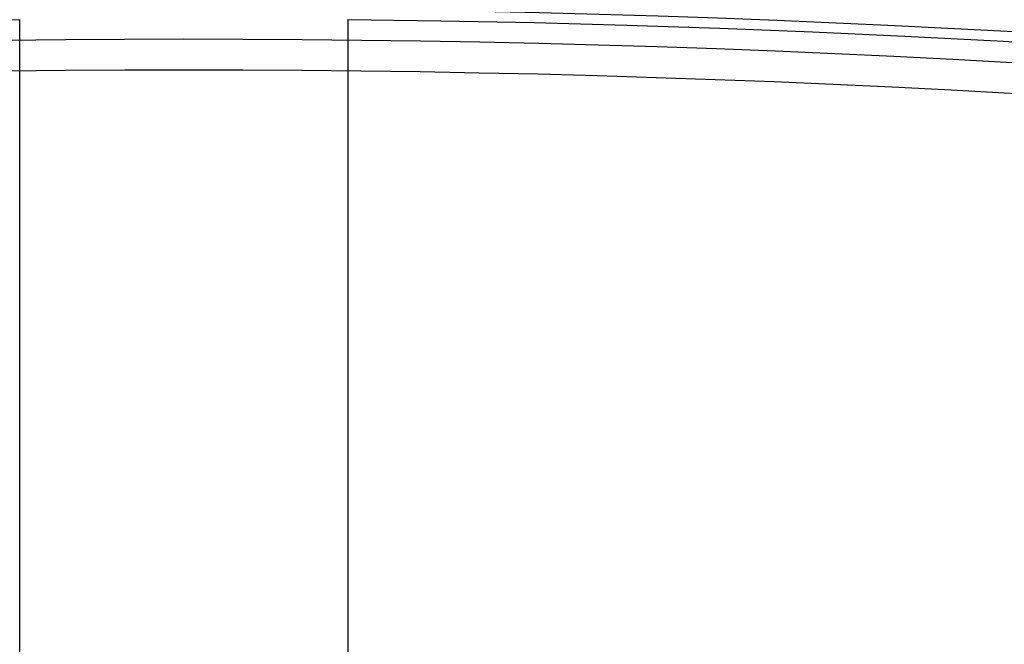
# Model space of a CAD drawing. Header units: millimetres. Extents: x -232 to 232, y -232 to 232.
# Tile 61 of 75: x -2 to 10, y 170.87 to 178.49. Entities that reach past the tile are written whole.
import ezdxf

# ---------------------------------------------------------------- set-up
doc = ezdxf.new("R2010")
doc.units = ezdxf.units.MM
doc.layers.add('HIDDEN', color=7, linetype='Continuous')
doc.layers.add('THICK', color=7, linetype='Continuous')

msp = doc.modelspace()

# ---------------------------------------------------------------- linework, layer by layer
at = {"layer": 'HIDDEN'}
for p, q in [((-2, 177.864), (-2, 178.491)), ((2, 178.491), (2, 177.864))]:
    msp.add_line(p, q, dxfattribs=at)
for radius, start, end in [(188.625, 90.50923, 179.49077), (188.625, 0.50919, 89.49079), (188.25, 90.50842, 179.49158), (188.25, 0.50839, 89.4916), (187.875, 90.50756, 179.49244), (187.875, 0.50758, 89.4924), (187.5, 90.50676, 179.49324), (187.5, 0.50672, 89.49326), (187.125, 90.5059, 179.4941), (187.125, 0.50586, 89.49412), (186.75, 90.50499, 179.49501), (186.75, 0.50501, 89.49503), (186.375, 90.50407, 179.49593), (186.375, 0.50409, 89.49595), (185.625, 90.50212, 179.49782), (185.625, 0.50214, 89.49784), (185.25, 90.50115, 179.49885), (185.25, 0.50117, 89.49887), (184.875, 90.50012, 179.49988), (184.875, 0.50013, 89.4999), (184.5, 90.49908, 179.50092), (184.5, 0.49905, 89.50094), (184.125, 90.498, 179.502), (184.125, 0.49796, 89.50202), (183.75, 90.49685, 179.50315), (183.75, 0.49687, 89.50317), (183.375, 90.4957, 179.5043), (183.375, 0.49572, 89.50432), (183, 90.49456, 179.50544), (183, 0.49452, 89.50546), (182.625, 90.4933, 179.5067), (182.625, 0.49332, 89.50666), (182.5, 0, 180.00002), (182.25, 90.49209, 179.50791), (182.25, 0.49206, 89.50793), (181.875, 90.49083, 179.50917), (181.875, 0.4908, 89.50919), (178.5, 90.64118, 179.35882), (178.5, 0.6412, 89.35884)]:
    msp.add_arc((0, 0), radius, start, end, dxfattribs=at)
at = {"layer": 'THICK'}
for p, q in [((-2, 166.235), (-2, 177.864)), ((2, 177.864), (2, 166.235))]:
    msp.add_line(p, q, dxfattribs=at)
for radius, start, end in [(190, 0.60315, 89.39689), (186, 90.18407, 179.81593), (186, 0.18409, 89.81595), (184.625, 0, 180.00002), (184.25, 0, 180.00002), (183.875, 0, 180.00002), (183.5, 0, 180.00002), (183.125, 0, 180.00002), (182.75, 0, 180.00002), (182.375, 0, 180.00002), (182, 0, 180.00002), (181.625, 0, 180.00002), (181.25, 0, 180.00002), (180.875, 0, 180.00002), (180.5, 0, 180.00002), (180.125, 0, 180.00002), (179.75, 0, 180.00002), (179.375, 0, 180.00002), (179, 0, 180.00002), (178.625, 0, 180.00002), (178.25, 0, 180.00002), (177.875, 0, 180.00002)]:
    msp.add_arc((0, 0), radius, start, end, dxfattribs=at)

doc.saveas('drawing.dxf')
